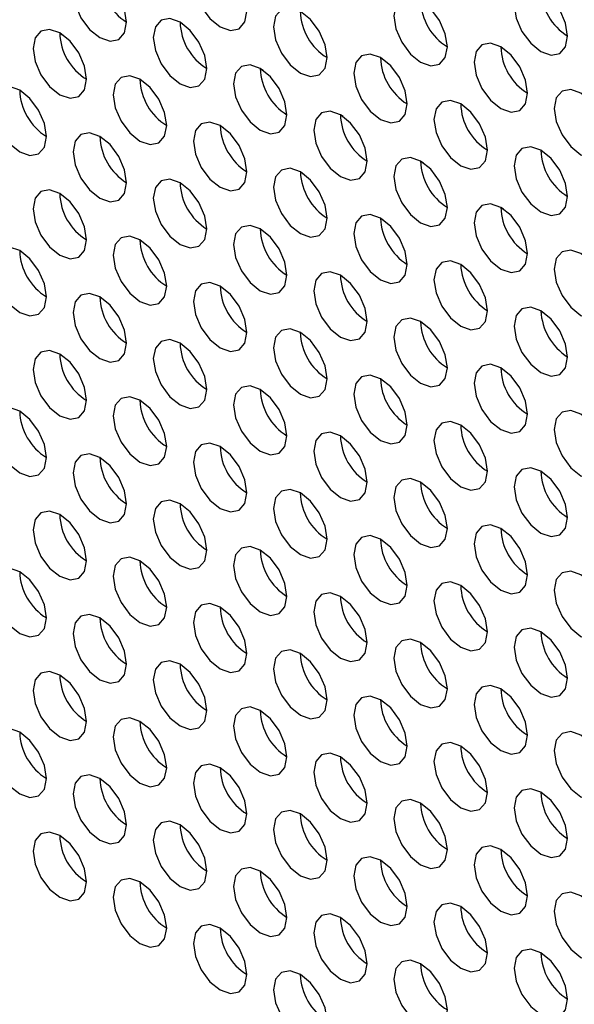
# Model space of a CAD drawing. Header units: millimetres. Extents: x 3619 to 4737, y 1503 to 2366.
# Tile 140 of 256: x 4419.44 to 4424.33, y 2130.44 to 2139.12. Entities that reach past the tile are written whole.
import ezdxf

# ---------------------------------------------------------------- set-up
doc = ezdxf.new("R2010")
doc.units = ezdxf.units.MM

msp = doc.modelspace()

# ---------------------------------------------------------------- linework, layer by layer
at = {"color": 7, "linetype": 'Continuous', "lineweight": 30}
for p, q in [((4420.8799, 2139.0855), (4420.8548, 2139.1)), ((4419.7941, 2139.0048), (4419.8183, 2138.9908)), ((4421.587, 2138.6773), (4421.5619, 2138.6918)), ((4420.5013, 2138.5966), (4420.5254, 2138.5826)), ((4422.2941, 2138.2691), (4422.269, 2138.2836)), ((4421.2084, 2138.1884), (4421.2325, 2138.1744)), ((4423.0012, 2137.8609), (4422.9761, 2137.8754)), ((4421.9155, 2137.7802), (4421.9396, 2137.7662)), ((4423.7083, 2137.4527), (4423.6832, 2137.4672)), ((4422.6226, 2137.3719), (4422.6467, 2137.358)), ((4423.3297, 2136.9637), (4423.3538, 2136.9498)), ((4424.0368, 2136.5555), (4424.0609, 2136.5416))]:
    msp.add_line(p, q, dxfattribs=at)
at = {"color": 7, "linetype": 'Continuous', "lineweight": 30, "flags": 128}
for points in [[(4421.4441, 2139.1969), (4421.4261, 2139.3114), (4421.375, 2139.4292), (4421.2986, 2139.5323), (4421.2084, 2139.6051), (4421.1182, 2139.6365), (4421.0417, 2139.6216), (4420.9906, 2139.5628), (4420.9727, 2139.469), (4420.9906, 2139.3545), (4421.0417, 2139.2367), (4421.1182, 2139.1336), (4421.2084, 2139.0608), (4421.2986, 2139.0294), (4421.375, 2139.0443), (4421.4261, 2139.1031), (4421.4441, 2139.1969)], [(4420.3834, 2139.1015), (4420.3655, 2139.216), (4420.3144, 2139.3338), (4420.2379, 2139.437), (4420.1477, 2139.5098), (4420.0575, 2139.5411), (4419.981, 2139.5263), (4419.9299, 2139.4675), (4419.912, 2139.3737), (4419.9299, 2139.2591), (4419.981, 2139.1413), (4420.0575, 2139.0382), (4420.1477, 2138.9654), (4420.2379, 2138.9341), (4420.3144, 2138.9489), (4420.3655, 2139.0077), (4420.3834, 2139.1015)], [(4424.2725, 2138.9794), (4424.2545, 2139.0939), (4424.2034, 2139.2117), (4424.127, 2139.3149), (4424.0368, 2139.3876), (4423.9466, 2139.419), (4423.8701, 2139.4041), (4423.819, 2139.3453), (4423.8011, 2139.2515), (4423.819, 2139.137), (4423.8701, 2139.0192), (4423.9466, 2138.9161), (4424.0368, 2138.8433), (4424.127, 2138.8119), (4424.2034, 2138.8268), (4424.2545, 2138.8856), (4424.2725, 2138.9794)], [(4423.2118, 2138.884), (4423.1939, 2138.9986), (4423.1428, 2139.1164), (4423.0663, 2139.2195), (4422.9761, 2139.2923), (4422.8859, 2139.3236), (4422.8095, 2139.3088), (4422.7584, 2139.25), (4422.7404, 2139.1562), (4422.7584, 2139.0417), (4422.8095, 2138.9239), (4422.8859, 2138.8207), (4422.9761, 2138.7479), (4423.0663, 2138.7166), (4423.1428, 2138.7314), (4423.1939, 2138.7902), (4423.2118, 2138.884)], [(4422.1512, 2138.7887), (4422.1332, 2138.9032), (4422.0821, 2139.021), (4422.0057, 2139.1241), (4421.9155, 2139.1969), (4421.8253, 2139.2283), (4421.7488, 2139.2134), (4421.6977, 2139.1546), (4421.6798, 2139.0608), (4421.6977, 2138.9463), (4421.7488, 2138.8285), (4421.8253, 2138.7254), (4421.9155, 2138.6526), (4422.0057, 2138.6212), (4422.0821, 2138.6361), (4422.1332, 2138.6949), (4422.1512, 2138.7887)], [(4421.0905, 2138.6933), (4421.0726, 2138.8078), (4421.0215, 2138.9256), (4420.945, 2139.0288), (4420.8548, 2139.1016), (4420.7646, 2139.1329), (4420.6881, 2139.1181), (4420.637, 2139.0593), (4420.6191, 2138.9654), (4420.637, 2138.8509), (4420.6881, 2138.7331), (4420.7646, 2138.63), (4420.8548, 2138.5572), (4420.945, 2138.5258), (4421.0215, 2138.5407), (4421.0726, 2138.5995), (4421.0905, 2138.6933)], [(4420.0298, 2138.5979), (4420.0119, 2138.7125), (4419.9608, 2138.8303), (4419.8843, 2138.9334), (4419.7941, 2139.0062), (4419.7039, 2139.0376), (4419.6275, 2139.0227), (4419.5764, 2138.9639), (4419.5584, 2138.8701), (4419.5764, 2138.7556), (4419.6275, 2138.6378), (4419.7039, 2138.5346), (4419.7941, 2138.4618), (4419.8843, 2138.4305), (4419.9608, 2138.4453), (4420.0119, 2138.5042), (4420.0298, 2138.5979)], [(4423.9189, 2138.4758), (4423.901, 2138.5904), (4423.8499, 2138.7081), (4423.7734, 2138.8113), (4423.6832, 2138.8841), (4423.593, 2138.9154), (4423.5166, 2138.9006), (4423.4655, 2138.8418), (4423.4475, 2138.748), (4423.4655, 2138.6335), (4423.5166, 2138.5157), (4423.593, 2138.4125), (4423.6832, 2138.3397), (4423.7734, 2138.3084), (4423.8499, 2138.3232), (4423.901, 2138.382), (4423.9189, 2138.4758)], [(4422.8583, 2138.3805), (4422.8403, 2138.495), (4422.7892, 2138.6128), (4422.7128, 2138.7159), (4422.6226, 2138.7887), (4422.5324, 2138.8201), (4422.4559, 2138.8052), (4422.4048, 2138.7464), (4422.3869, 2138.6526), (4422.4048, 2138.5381), (4422.4559, 2138.4203), (4422.5324, 2138.3171), (4422.6226, 2138.2444), (4422.7128, 2138.213), (4422.7892, 2138.2279), (4422.8403, 2138.2867), (4422.8583, 2138.3805)], [(4421.7976, 2138.2851), (4421.7797, 2138.3996), (4421.7286, 2138.5174), (4421.6521, 2138.6206), (4421.5619, 2138.6934), (4421.4717, 2138.7247), (4421.3952, 2138.7098), (4421.3441, 2138.651), (4421.3262, 2138.5572), (4421.3441, 2138.4427), (4421.3952, 2138.3249), (4421.4717, 2138.2218), (4421.5619, 2138.149), (4421.6521, 2138.1176), (4421.7286, 2138.1325), (4421.7797, 2138.1913), (4421.7976, 2138.2851)], [(4420.737, 2138.1897), (4420.719, 2138.3043), (4420.6679, 2138.4221), (4420.5914, 2138.5252), (4420.5012, 2138.598), (4420.4111, 2138.6293), (4420.3346, 2138.6145), (4420.2835, 2138.5557), (4420.2655, 2138.4619), (4420.2835, 2138.3474), (4420.3346, 2138.2296), (4420.4111, 2138.1264), (4420.5012, 2138.0536), (4420.5914, 2138.0223), (4420.6679, 2138.0371), (4420.719, 2138.0959), (4420.737, 2138.1897)], [(4419.6763, 2138.0944), (4419.6584, 2138.2089), (4419.6073, 2138.3267), (4419.5308, 2138.4298), (4419.4406, 2138.5026), (4419.3504, 2138.534), (4419.2739, 2138.5191), (4419.2228, 2138.4603), (4419.2049, 2138.3665), (4419.2228, 2138.252), (4419.2739, 2138.1342), (4419.3504, 2138.0311), (4419.4406, 2137.9583), (4419.5308, 2137.9269), (4419.6073, 2137.9418), (4419.6584, 2138.0006), (4419.6763, 2138.0944)], [(4424.626, 2138.0676), (4424.6081, 2138.1821), (4424.557, 2138.2999), (4424.4805, 2138.4031), (4424.3903, 2138.4759), (4424.3001, 2138.5072), (4424.2237, 2138.4924), (4424.1726, 2138.4336), (4424.1546, 2138.3398), (4424.1726, 2138.2253), (4424.2237, 2138.1075), (4424.3001, 2138.0043), (4424.3903, 2137.9315), (4424.4805, 2137.9002), (4424.557, 2137.915), (4424.6081, 2137.9738), (4424.626, 2138.0676)], [(4423.5654, 2137.9723), (4423.5474, 2138.0868), (4423.4963, 2138.2046), (4423.4199, 2138.3077), (4423.3297, 2138.3805), (4423.2395, 2138.4119), (4423.163, 2138.397), (4423.1119, 2138.3382), (4423.094, 2138.2444), (4423.1119, 2138.1299), (4423.163, 2138.0121), (4423.2395, 2137.9089), (4423.3297, 2137.8362), (4423.4199, 2137.8048), (4423.4963, 2137.8197), (4423.5474, 2137.8785), (4423.5654, 2137.9723)], [(4422.5047, 2137.8769), (4422.4868, 2137.9914), (4422.4357, 2138.1092), (4422.3592, 2138.2124), (4422.269, 2138.2852), (4422.1788, 2138.3165), (4422.1023, 2138.3016), (4422.0513, 2138.2428), (4422.0333, 2138.149), (4422.0513, 2138.0345), (4422.1023, 2137.9167), (4422.1788, 2137.8136), (4422.269, 2137.7408), (4422.3592, 2137.7094), (4422.4357, 2137.7243), (4422.4868, 2137.7831), (4422.5047, 2137.8769)], [(4421.4441, 2137.7815), (4421.4261, 2137.8961), (4421.375, 2138.0139), (4421.2986, 2138.117), (4421.2084, 2138.1898), (4421.1182, 2138.2211), (4421.0417, 2138.2063), (4420.9906, 2138.1475), (4420.9727, 2138.0537), (4420.9906, 2137.9392), (4421.0417, 2137.8214), (4421.1182, 2137.7182), (4421.2084, 2137.6454), (4421.2986, 2137.6141), (4421.375, 2137.6289), (4421.4261, 2137.6877), (4421.4441, 2137.7815)], [(4420.3834, 2137.6862), (4420.3655, 2137.8007), (4420.3144, 2137.9185), (4420.2379, 2138.0216), (4420.1477, 2138.0944), (4420.0575, 2138.1258), (4419.981, 2138.1109), (4419.9299, 2138.0521), (4419.912, 2137.9583), (4419.9299, 2137.8438), (4419.981, 2137.726), (4420.0575, 2137.6229), (4420.1477, 2137.5501), (4420.2379, 2137.5187), (4420.3144, 2137.5336), (4420.3655, 2137.5924), (4420.3834, 2137.6862)], [(4424.2725, 2137.5641), (4424.2545, 2137.6786), (4424.2034, 2137.7964), (4424.127, 2137.8995), (4424.0368, 2137.9723), (4423.9466, 2138.0037), (4423.8701, 2137.9888), (4423.819, 2137.93), (4423.8011, 2137.8362), (4423.819, 2137.7217), (4423.8701, 2137.6039), (4423.9466, 2137.5007), (4424.0368, 2137.4279), (4424.127, 2137.3966), (4424.2034, 2137.4115), (4424.2545, 2137.4703), (4424.2725, 2137.5641)], [(4423.2118, 2137.4687), (4423.1939, 2137.5832), (4423.1428, 2137.701), (4423.0663, 2137.8042), (4422.9761, 2137.8769), (4422.8859, 2137.9083), (4422.8095, 2137.8934), (4422.7584, 2137.8346), (4422.7404, 2137.7408), (4422.7584, 2137.6263), (4422.8095, 2137.5085), (4422.8859, 2137.4054), (4422.9761, 2137.3326), (4423.0663, 2137.3012), (4423.1428, 2137.3161), (4423.1939, 2137.3749), (4423.2118, 2137.4687)], [(4422.1512, 2137.3733), (4422.1332, 2137.4879), (4422.0821, 2137.6056), (4422.0057, 2137.7088), (4421.9155, 2137.7816), (4421.8253, 2137.8129), (4421.7488, 2137.7981), (4421.6977, 2137.7393), (4421.6798, 2137.6455), (4421.6977, 2137.531), (4421.7488, 2137.4132), (4421.8253, 2137.31), (4421.9155, 2137.2372), (4422.0057, 2137.2059), (4422.0821, 2137.2207), (4422.1332, 2137.2795), (4422.1512, 2137.3733)], [(4421.0905, 2137.278), (4421.0726, 2137.3925), (4421.0215, 2137.5103), (4420.945, 2137.6134), (4420.8548, 2137.6862), (4420.7646, 2137.7176), (4420.6881, 2137.7027), (4420.637, 2137.6439), (4420.6191, 2137.5501), (4420.637, 2137.4356), (4420.6881, 2137.3178), (4420.7646, 2137.2147), (4420.8548, 2137.1419), (4420.945, 2137.1105), (4421.0215, 2137.1254), (4421.0726, 2137.1842), (4421.0905, 2137.278)], [(4420.0298, 2137.1826), (4420.0119, 2137.2971), (4419.9608, 2137.4149), (4419.8843, 2137.5181), (4419.7941, 2137.5909), (4419.7039, 2137.6222), (4419.6275, 2137.6074), (4419.5764, 2137.5486), (4419.5584, 2137.4547), (4419.5764, 2137.3402), (4419.6275, 2137.2224), (4419.7039, 2137.1193), (4419.7941, 2137.0465), (4419.8843, 2137.0151), (4419.9608, 2137.03), (4420.0119, 2137.0888), (4420.0298, 2137.1826)], [(4423.9189, 2137.0605), (4423.901, 2137.175), (4423.8499, 2137.2928), (4423.7734, 2137.396), (4423.6832, 2137.4687), (4423.593, 2137.5001), (4423.5166, 2137.4852), (4423.4655, 2137.4264), (4423.4475, 2137.3326), (4423.4655, 2137.2181), (4423.5166, 2137.1003), (4423.593, 2136.9972), (4423.6832, 2136.9244), (4423.7734, 2136.893), (4423.8499, 2136.9079), (4423.901, 2136.9667), (4423.9189, 2137.0605)], [(4422.8583, 2136.9651), (4422.8403, 2137.0797), (4422.7892, 2137.1974), (4422.7128, 2137.3006), (4422.6226, 2137.3734), (4422.5324, 2137.4047), (4422.4559, 2137.3899), (4422.4048, 2137.3311), (4422.3869, 2137.2373), (4422.4048, 2137.1228), (4422.4559, 2137.005), (4422.5324, 2136.9018), (4422.6226, 2136.829), (4422.7128, 2136.7977), (4422.7892, 2136.8125), (4422.8403, 2136.8713), (4422.8583, 2136.9651)], [(4421.7976, 2136.8698), (4421.7797, 2136.9843), (4421.7286, 2137.1021), (4421.6521, 2137.2052), (4421.5619, 2137.278), (4421.4717, 2137.3094), (4421.3952, 2137.2945), (4421.3441, 2137.2357), (4421.3262, 2137.1419), (4421.3441, 2137.0274), (4421.3952, 2136.9096), (4421.4717, 2136.8064), (4421.5619, 2136.7337), (4421.6521, 2136.7023), (4421.7286, 2136.7172), (4421.7797, 2136.776), (4421.7976, 2136.8698)], [(4420.737, 2136.7744), (4420.719, 2136.8889), (4420.6679, 2137.0067), (4420.5914, 2137.1099), (4420.5012, 2137.1827), (4420.4111, 2137.214), (4420.3346, 2137.1992), (4420.2835, 2137.1403), (4420.2655, 2137.0465), (4420.2835, 2136.932), (4420.3346, 2136.8142), (4420.4111, 2136.7111), (4420.5012, 2136.6383), (4420.5914, 2136.6069), (4420.6679, 2136.6218), (4420.719, 2136.6806), (4420.737, 2136.7744)], [(4419.6763, 2136.679), (4419.6584, 2136.7936), (4419.6073, 2136.9114), (4419.5308, 2137.0145), (4419.4406, 2137.0873), (4419.3504, 2137.1186), (4419.2739, 2137.1038), (4419.2228, 2137.045), (4419.2049, 2136.9512), (4419.2228, 2136.8367), (4419.2739, 2136.7189), (4419.3504, 2136.6157), (4419.4406, 2136.5429), (4419.5308, 2136.5116), (4419.6073, 2136.5264), (4419.6584, 2136.5852), (4419.6763, 2136.679)], [(4424.626, 2136.6523), (4424.6081, 2136.7668), (4424.557, 2136.8846), (4424.4805, 2136.9878), (4424.3903, 2137.0605), (4424.3001, 2137.0919), (4424.2237, 2137.077), (4424.1726, 2137.0182), (4424.1546, 2136.9244), (4424.1726, 2136.8099), (4424.2237, 2136.6921), (4424.3001, 2136.589), (4424.3903, 2136.5162), (4424.4805, 2136.4848), (4424.557, 2136.4997), (4424.6081, 2136.5585), (4424.626, 2136.6523)], [(4423.5654, 2136.5569), (4423.5474, 2136.6714), (4423.4963, 2136.7892), (4423.4199, 2136.8924), (4423.3297, 2136.9652), (4423.2395, 2136.9965), (4423.163, 2136.9817), (4423.1119, 2136.9229), (4423.094, 2136.8291), (4423.1119, 2136.7146), (4423.163, 2136.5968), (4423.2395, 2136.4936), (4423.3297, 2136.4208), (4423.4199, 2136.3895), (4423.4963, 2136.4043), (4423.5474, 2136.4631), (4423.5654, 2136.5569)], [(4422.5047, 2136.4616), (4422.4868, 2136.5761), (4422.4357, 2136.6939), (4422.3592, 2136.797), (4422.269, 2136.8698), (4422.1788, 2136.9012), (4422.1023, 2136.8863), (4422.0513, 2136.8275), (4422.0333, 2136.7337), (4422.0513, 2136.6192), (4422.1023, 2136.5014), (4422.1788, 2136.3982), (4422.269, 2136.3255), (4422.3592, 2136.2941), (4422.4357, 2136.309), (4422.4868, 2136.3678), (4422.5047, 2136.4616)], [(4421.4441, 2136.3662), (4421.4261, 2136.4807), (4421.375, 2136.5985), (4421.2986, 2136.7017), (4421.2084, 2136.7745), (4421.1182, 2136.8058), (4421.0417, 2136.7909), (4420.9906, 2136.7321), (4420.9727, 2136.6383), (4420.9906, 2136.5238), (4421.0417, 2136.406), (4421.1182, 2136.3029), (4421.2084, 2136.2301), (4421.2986, 2136.1987), (4421.375, 2136.2136), (4421.4261, 2136.2724), (4421.4441, 2136.3662)], [(4420.3834, 2136.2708), (4420.3655, 2136.3854), (4420.3144, 2136.5032), (4420.2379, 2136.6063), (4420.1477, 2136.6791), (4420.0575, 2136.7104), (4419.981, 2136.6956), (4419.9299, 2136.6368), (4419.912, 2136.543), (4419.9299, 2136.4285), (4419.981, 2136.3107), (4420.0575, 2136.2075), (4420.1477, 2136.1347), (4420.2379, 2136.1034), (4420.3144, 2136.1182), (4420.3655, 2136.177), (4420.3834, 2136.2708)], [(4424.2725, 2136.1487), (4424.2545, 2136.2632), (4424.2034, 2136.381), (4424.127, 2136.4842), (4424.0368, 2136.557), (4423.9466, 2136.5883), (4423.8701, 2136.5735), (4423.819, 2136.5147), (4423.8011, 2136.4209), (4423.819, 2136.3063), (4423.8701, 2136.1885), (4423.9466, 2136.0854), (4424.0368, 2136.0126), (4424.127, 2135.9813), (4424.2034, 2135.9961), (4424.2545, 2136.0549), (4424.2725, 2136.1487)], [(4423.2118, 2136.0534), (4423.1939, 2136.1679), (4423.1428, 2136.2857), (4423.0663, 2136.3888), (4422.9761, 2136.4616), (4422.8859, 2136.493), (4422.8095, 2136.4781), (4422.7584, 2136.4193), (4422.7404, 2136.3255), (4422.7584, 2136.211), (4422.8095, 2136.0932), (4422.8859, 2135.99), (4422.9761, 2135.9172), (4423.0663, 2135.8859), (4423.1428, 2135.9008), (4423.1939, 2135.9596), (4423.2118, 2136.0534)], [(4422.1512, 2135.958), (4422.1332, 2136.0725), (4422.0821, 2136.1903), (4422.0057, 2136.2935), (4421.9155, 2136.3662), (4421.8253, 2136.3976), (4421.7488, 2136.3827), (4421.6977, 2136.3239), (4421.6798, 2136.2301), (4421.6977, 2136.1156), (4421.7488, 2135.9978), (4421.8253, 2135.8947), (4421.9155, 2135.8219), (4422.0057, 2135.7905), (4422.0821, 2135.8054), (4422.1332, 2135.8642), (4422.1512, 2135.958)], [(4421.0905, 2135.8626), (4421.0726, 2135.9772), (4421.0215, 2136.0949), (4420.945, 2136.1981), (4420.8548, 2136.2709), (4420.7646, 2136.3022), (4420.6881, 2136.2874), (4420.637, 2136.2286), (4420.6191, 2136.1348), (4420.637, 2136.0203), (4420.6881, 2135.9025), (4420.7646, 2135.7993), (4420.8548, 2135.7265), (4420.945, 2135.6952), (4421.0215, 2135.71), (4421.0726, 2135.7688), (4421.0905, 2135.8626)], [(4420.0298, 2135.7673), (4420.0119, 2135.8818), (4419.9608, 2135.9996), (4419.8843, 2136.1027), (4419.7941, 2136.1755), (4419.7039, 2136.2069), (4419.6275, 2136.192), (4419.5764, 2136.1332), (4419.5584, 2136.0394), (4419.5764, 2135.9249), (4419.6275, 2135.8071), (4419.7039, 2135.704), (4419.7941, 2135.6312), (4419.8843, 2135.5998), (4419.9608, 2135.6147), (4420.0119, 2135.6735), (4420.0298, 2135.7673)], [(4423.9189, 2135.6452), (4423.901, 2135.7597), (4423.8499, 2135.8775), (4423.7734, 2135.9806), (4423.6832, 2136.0534), (4423.593, 2136.0848), (4423.5166, 2136.0699), (4423.4655, 2136.0111), (4423.4475, 2135.9173), (4423.4655, 2135.8028), (4423.5166, 2135.685), (4423.593, 2135.5818), (4423.6832, 2135.509), (4423.7734, 2135.4777), (4423.8499, 2135.4926), (4423.901, 2135.5514), (4423.9189, 2135.6452)], [(4422.8583, 2135.5498), (4422.8403, 2135.6643), (4422.7892, 2135.7821), (4422.7128, 2135.8853), (4422.6226, 2135.958), (4422.5324, 2135.9894), (4422.4559, 2135.9745), (4422.4048, 2135.9157), (4422.3869, 2135.8219), (4422.4048, 2135.7074), (4422.4559, 2135.5896), (4422.5324, 2135.4865), (4422.6226, 2135.4137), (4422.7128, 2135.3823), (4422.7892, 2135.3972), (4422.8403, 2135.456), (4422.8583, 2135.5498)], [(4421.7976, 2135.4544), (4421.7797, 2135.569), (4421.7286, 2135.6867), (4421.6521, 2135.7899), (4421.5619, 2135.8627), (4421.4717, 2135.894), (4421.3952, 2135.8792), (4421.3441, 2135.8204), (4421.3262, 2135.7266), (4421.3441, 2135.6121), (4421.3952, 2135.4943), (4421.4717, 2135.3911), (4421.5619, 2135.3183), (4421.6521, 2135.287), (4421.7286, 2135.3018), (4421.7797, 2135.3606), (4421.7976, 2135.4544)], [(4420.737, 2135.3591), (4420.719, 2135.4736), (4420.6679, 2135.5914), (4420.5914, 2135.6945), (4420.5012, 2135.7673), (4420.4111, 2135.7987), (4420.3346, 2135.7838), (4420.2835, 2135.725), (4420.2655, 2135.6312), (4420.2835, 2135.5167), (4420.3346, 2135.3989), (4420.4111, 2135.2957), (4420.5012, 2135.223), (4420.5914, 2135.1916), (4420.6679, 2135.2065), (4420.719, 2135.2653), (4420.737, 2135.3591)], [(4419.6763, 2135.2637), (4419.6584, 2135.3782), (4419.6073, 2135.496), (4419.5308, 2135.5992), (4419.4406, 2135.672), (4419.3504, 2135.7033), (4419.2739, 2135.6885), (4419.2228, 2135.6296), (4419.2049, 2135.5358), (4419.2228, 2135.4213), (4419.2739, 2135.3035), (4419.3504, 2135.2004), (4419.4406, 2135.1276), (4419.5308, 2135.0962), (4419.6073, 2135.1111), (4419.6584, 2135.1699), (4419.6763, 2135.2637)], [(4424.626, 2135.237), (4424.6081, 2135.3515), (4424.557, 2135.4693), (4424.4805, 2135.5724), (4424.3903, 2135.6452), (4424.3001, 2135.6766), (4424.2237, 2135.6617), (4424.1726, 2135.6029), (4424.1546, 2135.5091), (4424.1726, 2135.3946), (4424.2237, 2135.2768), (4424.3001, 2135.1736), (4424.3903, 2135.1008), (4424.4805, 2135.0695), (4424.557, 2135.0843), (4424.6081, 2135.1432), (4424.626, 2135.237)], [(4423.5654, 2135.1416), (4423.5474, 2135.2561), (4423.4963, 2135.3739), (4423.4199, 2135.4771), (4423.3297, 2135.5498), (4423.2395, 2135.5812), (4423.163, 2135.5663), (4423.1119, 2135.5075), (4423.094, 2135.4137), (4423.1119, 2135.2992), (4423.163, 2135.1814), (4423.2395, 2135.0783), (4423.3297, 2135.0055), (4423.4199, 2134.9741), (4423.4963, 2134.989), (4423.5474, 2135.0478), (4423.5654, 2135.1416)], [(4422.5047, 2135.0462), (4422.4868, 2135.1607), (4422.4357, 2135.2785), (4422.3592, 2135.3817), (4422.269, 2135.4545), (4422.1788, 2135.4858), (4422.1023, 2135.471), (4422.0513, 2135.4122), (4422.0333, 2135.3184), (4422.0513, 2135.2039), (4422.1023, 2135.0861), (4422.1788, 2134.9829), (4422.269, 2134.9101), (4422.3592, 2134.8788), (4422.4357, 2134.8936), (4422.4868, 2134.9524), (4422.5047, 2135.0462)], [(4421.4441, 2134.9509), (4421.4261, 2135.0654), (4421.375, 2135.1832), (4421.2986, 2135.2863), (4421.2084, 2135.3591), (4421.1182, 2135.3905), (4421.0417, 2135.3756), (4420.9906, 2135.3168), (4420.9727, 2135.223), (4420.9906, 2135.1085), (4421.0417, 2134.9907), (4421.1182, 2134.8875), (4421.2084, 2134.8148), (4421.2986, 2134.7834), (4421.375, 2134.7983), (4421.4261, 2134.8571), (4421.4441, 2134.9509)], [(4420.3834, 2134.8555), (4420.3655, 2134.97), (4420.3144, 2135.0878), (4420.2379, 2135.191), (4420.1477, 2135.2638), (4420.0575, 2135.2951), (4419.981, 2135.2802), (4419.9299, 2135.2214), (4419.912, 2135.1276), (4419.9299, 2135.0131), (4419.981, 2134.8953), (4420.0575, 2134.7922), (4420.1477, 2134.7194), (4420.2379, 2134.688), (4420.3144, 2134.7029), (4420.3655, 2134.7617), (4420.3834, 2134.8555)], [(4424.2725, 2134.7334), (4424.2545, 2134.8479), (4424.2034, 2134.9657), (4424.127, 2135.0688), (4424.0368, 2135.1416), (4423.9466, 2135.173), (4423.8701, 2135.1581), (4423.819, 2135.0993), (4423.8011, 2135.0055), (4423.819, 2134.891), (4423.8701, 2134.7732), (4423.9466, 2134.6701), (4424.0368, 2134.5973), (4424.127, 2134.5659), (4424.2034, 2134.5808), (4424.2545, 2134.6396), (4424.2725, 2134.7334)], [(4423.2118, 2134.638), (4423.1939, 2134.7525), (4423.1428, 2134.8703), (4423.0663, 2134.9735), (4422.9761, 2135.0463), (4422.8859, 2135.0776), (4422.8095, 2135.0628), (4422.7584, 2135.004), (4422.7404, 2134.9102), (4422.7584, 2134.7956), (4422.8095, 2134.6778), (4422.8859, 2134.5747), (4422.9761, 2134.5019), (4423.0663, 2134.4706), (4423.1428, 2134.4854), (4423.1939, 2134.5442), (4423.2118, 2134.638)], [(4422.1512, 2134.5427), (4422.1332, 2134.6572), (4422.0821, 2134.775), (4422.0057, 2134.8781), (4421.9155, 2134.9509), (4421.8253, 2134.9823), (4421.7488, 2134.9674), (4421.6977, 2134.9086), (4421.6798, 2134.8148), (4421.6977, 2134.7003), (4421.7488, 2134.5825), (4421.8253, 2134.4793), (4421.9155, 2134.4066), (4422.0057, 2134.3752), (4422.0821, 2134.3901), (4422.1332, 2134.4489), (4422.1512, 2134.5427)], [(4421.0905, 2134.4473), (4421.0726, 2134.5618), (4421.0215, 2134.6796), (4420.945, 2134.7828), (4420.8548, 2134.8555), (4420.7646, 2134.8869), (4420.6881, 2134.872), (4420.637, 2134.8132), (4420.6191, 2134.7194), (4420.637, 2134.6049), (4420.6881, 2134.4871), (4420.7646, 2134.384), (4420.8548, 2134.3112), (4420.945, 2134.2798), (4421.0215, 2134.2947), (4421.0726, 2134.3535), (4421.0905, 2134.4473)], [(4420.0298, 2134.3519), (4420.0119, 2134.4665), (4419.9608, 2134.5843), (4419.8843, 2134.6874), (4419.7941, 2134.7602), (4419.7039, 2134.7915), (4419.6275, 2134.7767), (4419.5764, 2134.7179), (4419.5584, 2134.6241), (4419.5764, 2134.5096), (4419.6275, 2134.3918), (4419.7039, 2134.2886), (4419.7941, 2134.2158), (4419.8843, 2134.1845), (4419.9608, 2134.1993), (4420.0119, 2134.2581), (4420.0298, 2134.3519)], [(4423.9189, 2134.2298), (4423.901, 2134.3443), (4423.8499, 2134.4621), (4423.7734, 2134.5653), (4423.6832, 2134.6381), (4423.593, 2134.6694), (4423.5166, 2134.6546), (4423.4655, 2134.5958), (4423.4475, 2134.502), (4423.4655, 2134.3874), (4423.5166, 2134.2696), (4423.593, 2134.1665), (4423.6832, 2134.0937), (4423.7734, 2134.0624), (4423.8499, 2134.0772), (4423.901, 2134.136), (4423.9189, 2134.2298)], [(4422.8583, 2134.1345), (4422.8403, 2134.249), (4422.7892, 2134.3668), (4422.7128, 2134.4699), (4422.6226, 2134.5427), (4422.5324, 2134.5741), (4422.4559, 2134.5592), (4422.4048, 2134.5004), (4422.3869, 2134.4066), (4422.4048, 2134.2921), (4422.4559, 2134.1743), (4422.5324, 2134.0711), (4422.6226, 2133.9983), (4422.7128, 2133.967), (4422.7892, 2133.9819), (4422.8403, 2134.0407), (4422.8583, 2134.1345)], [(4421.7976, 2134.0391), (4421.7797, 2134.1536), (4421.7286, 2134.2714), (4421.6521, 2134.3746), (4421.5619, 2134.4473), (4421.4717, 2134.4787), (4421.3952, 2134.4638), (4421.3441, 2134.405), (4421.3262, 2134.3112), (4421.3441, 2134.1967), (4421.3952, 2134.0789), (4421.4717, 2133.9758), (4421.5619, 2133.903), (4421.6521, 2133.8716), (4421.7286, 2133.8865), (4421.7797, 2133.9453), (4421.7976, 2134.0391)], [(4420.737, 2133.9437), (4420.719, 2134.0582), (4420.6679, 2134.176), (4420.5914, 2134.2792), (4420.5012, 2134.352), (4420.4111, 2134.3833), (4420.3346, 2134.3685), (4420.2835, 2134.3097), (4420.2655, 2134.2159), (4420.2835, 2134.1014), (4420.3346, 2133.9836), (4420.4111, 2133.8804), (4420.5012, 2133.8076), (4420.5914, 2133.7763), (4420.6679, 2133.7911), (4420.719, 2133.8499), (4420.737, 2133.9437)], [(4419.6763, 2133.8484), (4419.6584, 2133.9629), (4419.6073, 2134.0807), (4419.5308, 2134.1838), (4419.4406, 2134.2566), (4419.3504, 2134.288), (4419.2739, 2134.2731), (4419.2228, 2134.2143), (4419.2049, 2134.1205), (4419.2228, 2134.006), (4419.2739, 2133.8882), (4419.3504, 2133.785), (4419.4406, 2133.7123), (4419.5308, 2133.6809), (4419.6073, 2133.6958), (4419.6584, 2133.7546), (4419.6763, 2133.8484)], [(4424.626, 2133.8216), (4424.6081, 2133.9361), (4424.557, 2134.0539), (4424.4805, 2134.1571), (4424.3903, 2134.2299), (4424.3001, 2134.2612), (4424.2237, 2134.2464), (4424.1726, 2134.1876), (4424.1546, 2134.0938), (4424.1726, 2133.9792), (4424.2237, 2133.8614), (4424.3001, 2133.7583), (4424.3903, 2133.6855), (4424.4805, 2133.6542), (4424.557, 2133.669), (4424.6081, 2133.7278), (4424.626, 2133.8216)], [(4423.5654, 2133.7263), (4423.5474, 2133.8408), (4423.4963, 2133.9586), (4423.4199, 2134.0617), (4423.3297, 2134.1345), (4423.2395, 2134.1659), (4423.163, 2134.151), (4423.1119, 2134.0922), (4423.094, 2133.9984), (4423.1119, 2133.8839), (4423.163, 2133.7661), (4423.2395, 2133.6629), (4423.3297, 2133.5901), (4423.4199, 2133.5588), (4423.4963, 2133.5736), (4423.5474, 2133.6325), (4423.5654, 2133.7263)], [(4422.5047, 2133.6309), (4422.4868, 2133.7454), (4422.4357, 2133.8632), (4422.3592, 2133.9664), (4422.269, 2134.0391), (4422.1788, 2134.0705), (4422.1023, 2134.0556), (4422.0513, 2133.9968), (4422.0333, 2133.903), (4422.0513, 2133.7885), (4422.1023, 2133.6707), (4422.1788, 2133.5676), (4422.269, 2133.4948), (4422.3592, 2133.4634), (4422.4357, 2133.4783), (4422.4868, 2133.5371), (4422.5047, 2133.6309)], [(4421.4441, 2133.5355), (4421.4261, 2133.65), (4421.375, 2133.7678), (4421.2986, 2133.871), (4421.2084, 2133.9438), (4421.1182, 2133.9751), (4421.0417, 2133.9603), (4420.9906, 2133.9015), (4420.9727, 2133.8077), (4420.9906, 2133.6932), (4421.0417, 2133.5754), (4421.1182, 2133.4722), (4421.2084, 2133.3994), (4421.2986, 2133.3681), (4421.375, 2133.3829), (4421.4261, 2133.4417), (4421.4441, 2133.5355)], [(4420.3834, 2133.4402), (4420.3655, 2133.5547), (4420.3144, 2133.6725), (4420.2379, 2133.7756), (4420.1477, 2133.8484), (4420.0575, 2133.8798), (4419.981, 2133.8649), (4419.9299, 2133.8061), (4419.912, 2133.7123), (4419.9299, 2133.5978), (4419.981, 2133.48), (4420.0575, 2133.3768), (4420.1477, 2133.3041), (4420.2379, 2133.2727), (4420.3144, 2133.2876), (4420.3655, 2133.3464), (4420.3834, 2133.4402)], [(4424.2725, 2133.3181), (4424.2545, 2133.4326), (4424.2034, 2133.5504), (4424.127, 2133.6535), (4424.0368, 2133.7263), (4423.9466, 2133.7577), (4423.8701, 2133.7428), (4423.819, 2133.684), (4423.8011, 2133.5902), (4423.819, 2133.4757), (4423.8701, 2133.3579), (4423.9466, 2133.2547), (4424.0368, 2133.1819), (4424.127, 2133.1506), (4424.2034, 2133.1654), (4424.2545, 2133.2243), (4424.2725, 2133.3181)], [(4423.2118, 2133.2227), (4423.1939, 2133.3372), (4423.1428, 2133.455), (4423.0663, 2133.5581), (4422.9761, 2133.6309), (4422.8859, 2133.6623), (4422.8095, 2133.6474), (4422.7584, 2133.5886), (4422.7404, 2133.4948), (4422.7584, 2133.3803), (4422.8095, 2133.2625), (4422.8859, 2133.1594), (4422.9761, 2133.0866), (4423.0663, 2133.0552), (4423.1428, 2133.0701), (4423.1939, 2133.1289), (4423.2118, 2133.2227)], [(4422.1512, 2133.1273), (4422.1332, 2133.2418), (4422.0821, 2133.3596), (4422.0057, 2133.4628), (4421.9155, 2133.5356), (4421.8253, 2133.5669), (4421.7488, 2133.5521), (4421.6977, 2133.4933), (4421.6798, 2133.3995), (4421.6977, 2133.2849), (4421.7488, 2133.1672), (4421.8253, 2133.064), (4421.9155, 2132.9912), (4422.0057, 2132.9599), (4422.0821, 2132.9747), (4422.1332, 2133.0335), (4422.1512, 2133.1273)], [(4421.0905, 2133.032), (4421.0726, 2133.1465), (4421.0215, 2133.2643), (4420.945, 2133.3674), (4420.8548, 2133.4402), (4420.7646, 2133.4716), (4420.6881, 2133.4567), (4420.637, 2133.3979), (4420.6191, 2133.3041), (4420.637, 2133.1896), (4420.6881, 2133.0718), (4420.7646, 2132.9686), (4420.8548, 2132.8959), (4420.945, 2132.8645), (4421.0215, 2132.8794), (4421.0726, 2132.9382), (4421.0905, 2133.032)], [(4420.0298, 2132.9366), (4420.0119, 2133.0511), (4419.9608, 2133.1689), (4419.8843, 2133.2721), (4419.7941, 2133.3449), (4419.7039, 2133.3762), (4419.6275, 2133.3613), (4419.5764, 2133.3025), (4419.5584, 2133.2087), (4419.5764, 2133.0942), (4419.6275, 2132.9764), (4419.7039, 2132.8733), (4419.7941, 2132.8005), (4419.8843, 2132.7691), (4419.9608, 2132.784), (4420.0119, 2132.8428), (4420.0298, 2132.9366)], [(4423.9189, 2132.8145), (4423.901, 2132.929), (4423.8499, 2133.0468), (4423.7734, 2133.1499), (4423.6832, 2133.2227), (4423.593, 2133.2541), (4423.5166, 2133.2392), (4423.4655, 2133.1804), (4423.4475, 2133.0866), (4423.4655, 2132.9721), (4423.5166, 2132.8543), (4423.593, 2132.7512), (4423.6832, 2132.6784), (4423.7734, 2132.647), (4423.8499, 2132.6619), (4423.901, 2132.7207), (4423.9189, 2132.8145)], [(4422.8583, 2132.7191), (4422.8403, 2132.8336), (4422.7892, 2132.9514), (4422.7128, 2133.0546), (4422.6226, 2133.1274), (4422.5324, 2133.1587), (4422.4559, 2133.1439), (4422.4048, 2133.0851), (4422.3869, 2132.9913), (4422.4048, 2132.8767), (4422.4559, 2132.7589), (4422.5324, 2132.6558), (4422.6226, 2132.583), (4422.7128, 2132.5517), (4422.7892, 2132.5665), (4422.8403, 2132.6253), (4422.8583, 2132.7191)], [(4421.7976, 2132.6238), (4421.7797, 2132.7383), (4421.7286, 2132.8561), (4421.6521, 2132.9592), (4421.5619, 2133.032), (4421.4717, 2133.0634), (4421.3952, 2133.0485), (4421.3441, 2132.9897), (4421.3262, 2132.8959), (4421.3441, 2132.7814), (4421.3952, 2132.6636), (4421.4717, 2132.5604), (4421.5619, 2132.4876), (4421.6521, 2132.4563), (4421.7286, 2132.4712), (4421.7797, 2132.53), (4421.7976, 2132.6238)], [(4420.737, 2132.5284), (4420.719, 2132.6429), (4420.6679, 2132.7607), (4420.5914, 2132.8639), (4420.5012, 2132.9366), (4420.4111, 2132.968), (4420.3346, 2132.9531), (4420.2835, 2132.8943), (4420.2655, 2132.8005), (4420.2835, 2132.686), (4420.3346, 2132.5682), (4420.4111, 2132.4651), (4420.5012, 2132.3923), (4420.5914, 2132.3609), (4420.6679, 2132.3758), (4420.719, 2132.4346), (4420.737, 2132.5284)], [(4419.6763, 2132.433), (4419.6584, 2132.5475), (4419.6073, 2132.6653), (4419.5308, 2132.7685), (4419.4406, 2132.8413), (4419.3504, 2132.8726), (4419.2739, 2132.8578), (4419.2228, 2132.799), (4419.2049, 2132.7052), (4419.2228, 2132.5907), (4419.2739, 2132.4729), (4419.3504, 2132.3697), (4419.4406, 2132.2969), (4419.5308, 2132.2656), (4419.6073, 2132.2804), (4419.6584, 2132.3392), (4419.6763, 2132.433)], [(4424.626, 2132.4063), (4424.6081, 2132.5208), (4424.557, 2132.6386), (4424.4805, 2132.7417), (4424.3903, 2132.8145), (4424.3001, 2132.8459), (4424.2237, 2132.831), (4424.1726, 2132.7722), (4424.1546, 2132.6784), (4424.1726, 2132.5639), (4424.2237, 2132.4461), (4424.3001, 2132.343), (4424.3903, 2132.2702), (4424.4805, 2132.2388), (4424.557, 2132.2537), (4424.6081, 2132.3125), (4424.626, 2132.4063)], [(4423.5654, 2132.3109), (4423.5474, 2132.4254), (4423.4963, 2132.5432), (4423.4199, 2132.6464), (4423.3297, 2132.7192), (4423.2395, 2132.7505), (4423.163, 2132.7357), (4423.1119, 2132.6769), (4423.094, 2132.5831), (4423.1119, 2132.4685), (4423.163, 2132.3507), (4423.2395, 2132.2476), (4423.3297, 2132.1748), (4423.4199, 2132.1435), (4423.4963, 2132.1583), (4423.5474, 2132.2171), (4423.5654, 2132.3109)], [(4422.5047, 2132.2156), (4422.4868, 2132.3301), (4422.4357, 2132.4479), (4422.3592, 2132.551), (4422.269, 2132.6238), (4422.1788, 2132.6552), (4422.1023, 2132.6403), (4422.0513, 2132.5815), (4422.0333, 2132.4877), (4422.0513, 2132.3732), (4422.1023, 2132.2554), (4422.1788, 2132.1522), (4422.269, 2132.0794), (4422.3592, 2132.0481), (4422.4357, 2132.0629), (4422.4868, 2132.1218), (4422.5047, 2132.2156)], [(4421.4441, 2132.1202), (4421.4261, 2132.2347), (4421.375, 2132.3525), (4421.2986, 2132.4557), (4421.2084, 2132.5284), (4421.1182, 2132.5598), (4421.0417, 2132.5449), (4420.9906, 2132.4861), (4420.9727, 2132.3923), (4420.9906, 2132.2778), (4421.0417, 2132.16), (4421.1182, 2132.0569), (4421.2084, 2131.9841), (4421.2986, 2131.9527), (4421.375, 2131.9676), (4421.4261, 2132.0264), (4421.4441, 2132.1202)], [(4420.3834, 2132.0248), (4420.3655, 2132.1393), (4420.3144, 2132.2571), (4420.2379, 2132.3603), (4420.1477, 2132.4331), (4420.0575, 2132.4644), (4419.981, 2132.4496), (4419.9299, 2132.3908), (4419.912, 2132.297), (4419.9299, 2132.1824), (4419.981, 2132.0647), (4420.0575, 2131.9615), (4420.1477, 2131.8887), (4420.2379, 2131.8574), (4420.3144, 2131.8722), (4420.3655, 2131.931), (4420.3834, 2132.0248)], [(4424.2725, 2131.9027), (4424.2545, 2132.0172), (4424.2034, 2132.135), (4424.127, 2132.2382), (4424.0368, 2132.311), (4423.9466, 2132.3423), (4423.8701, 2132.3275), (4423.819, 2132.2686), (4423.8011, 2132.1749), (4423.819, 2132.0603), (4423.8701, 2131.9425), (4423.9466, 2131.8394), (4424.0368, 2131.7666), (4424.127, 2131.7352), (4424.2034, 2131.7501), (4424.2545, 2131.8089), (4424.2725, 2131.9027)], [(4423.2118, 2131.8074), (4423.1939, 2131.9219), (4423.1428, 2132.0397), (4423.0663, 2132.1428), (4422.9761, 2132.2156), (4422.8859, 2132.247), (4422.8095, 2132.2321), (4422.7584, 2132.1733), (4422.7404, 2132.0795), (4422.7584, 2131.965), (4422.8095, 2131.8472), (4422.8859, 2131.744), (4422.9761, 2131.6712), (4423.0663, 2131.6399), (4423.1428, 2131.6547), (4423.1939, 2131.7135), (4423.2118, 2131.8074)], [(4422.1512, 2131.712), (4422.1332, 2131.8265), (4422.0821, 2131.9443), (4422.0057, 2132.0474), (4421.9155, 2132.1202), (4421.8253, 2132.1516), (4421.7488, 2132.1367), (4421.6977, 2132.0779), (4421.6798, 2131.9841), (4421.6977, 2131.8696), (4421.7488, 2131.7518), (4421.8253, 2131.6487), (4421.9155, 2131.5759), (4422.0057, 2131.5445), (4422.0821, 2131.5594), (4422.1332, 2131.6182), (4422.1512, 2131.712)], [(4421.0905, 2131.6166), (4421.0726, 2131.7311), (4421.0215, 2131.8489), (4420.945, 2131.9521), (4420.8548, 2132.0249), (4420.7646, 2132.0562), (4420.6881, 2132.0414), (4420.637, 2131.9826), (4420.6191, 2131.8888), (4420.637, 2131.7742), (4420.6881, 2131.6565), (4420.7646, 2131.5533), (4420.8548, 2131.4805), (4420.945, 2131.4492), (4421.0215, 2131.464), (4421.0726, 2131.5228), (4421.0905, 2131.6166)], [(4420.0298, 2131.5213), (4420.0119, 2131.6358), (4419.9608, 2131.7536), (4419.8843, 2131.8567), (4419.7941, 2131.9295), (4419.7039, 2131.9609), (4419.6275, 2131.946), (4419.5764, 2131.8872), (4419.5584, 2131.7934), (4419.5764, 2131.6789), (4419.6275, 2131.5611), (4419.7039, 2131.4579), (4419.7941, 2131.3852), (4419.8843, 2131.3538), (4419.9608, 2131.3687), (4420.0119, 2131.4275), (4420.0298, 2131.5213)], [(4423.9189, 2131.3991), (4423.901, 2131.5137), (4423.8499, 2131.6315), (4423.7734, 2131.7346), (4423.6832, 2131.8074), (4423.593, 2131.8387), (4423.5166, 2131.8239), (4423.4655, 2131.7651), (4423.4475, 2131.6713), (4423.4655, 2131.5568), (4423.5166, 2131.439), (4423.593, 2131.3358), (4423.6832, 2131.263), (4423.7734, 2131.2317), (4423.8499, 2131.2465), (4423.901, 2131.3053), (4423.9189, 2131.3991)], [(4422.8583, 2131.3038), (4422.8403, 2131.4183), (4422.7892, 2131.5361), (4422.7128, 2131.6392), (4422.6226, 2131.712), (4422.5324, 2131.7434), (4422.4559, 2131.7285), (4422.4048, 2131.6697), (4422.3869, 2131.5759), (4422.4048, 2131.4614), (4422.4559, 2131.3436), (4422.5324, 2131.2405), (4422.6226, 2131.1677), (4422.7128, 2131.1363), (4422.7892, 2131.1512), (4422.8403, 2131.21), (4422.8583, 2131.3038)], [(4421.7976, 2131.2084), (4421.7797, 2131.3229), (4421.7286, 2131.4407), (4421.6521, 2131.5439), (4421.5619, 2131.6167), (4421.4717, 2131.648), (4421.3952, 2131.6332), (4421.3441, 2131.5744), (4421.3262, 2131.4806), (4421.3441, 2131.366), (4421.3952, 2131.2482), (4421.4717, 2131.1451), (4421.5619, 2131.0723), (4421.6521, 2131.041), (4421.7286, 2131.0558), (4421.7797, 2131.1146), (4421.7976, 2131.2084)], [(4420.737, 2131.1131), (4420.719, 2131.2276), (4420.6679, 2131.3454), (4420.5914, 2131.4485), (4420.5012, 2131.5213), (4420.4111, 2131.5527), (4420.3346, 2131.5378), (4420.2835, 2131.479), (4420.2655, 2131.3852), (4420.2835, 2131.2707), (4420.3346, 2131.1529), (4420.4111, 2131.0497), (4420.5012, 2130.9769), (4420.5914, 2130.9456), (4420.6679, 2130.9605), (4420.719, 2131.0193), (4420.737, 2131.1131)], [(4424.626, 2130.9909), (4424.6081, 2131.1055), (4424.557, 2131.2233), (4424.4805, 2131.3264), (4424.3903, 2131.3992), (4424.3001, 2131.4305), (4424.2237, 2131.4157), (4424.1726, 2131.3569), (4424.1546, 2131.2631), (4424.1726, 2131.1486), (4424.2237, 2131.0308), (4424.3001, 2130.9276), (4424.3903, 2130.8548), (4424.4805, 2130.8235), (4424.557, 2130.8383), (4424.6081, 2130.8971), (4424.626, 2130.9909)], [(4423.5654, 2130.8956), (4423.5474, 2131.0101), (4423.4963, 2131.1279), (4423.4199, 2131.231), (4423.3297, 2131.3038), (4423.2395, 2131.3352), (4423.163, 2131.3203), (4423.1119, 2131.2615), (4423.094, 2131.1677), (4423.1119, 2131.0532), (4423.163, 2130.9354), (4423.2395, 2130.8323), (4423.3297, 2130.7595), (4423.4199, 2130.7281), (4423.4963, 2130.743), (4423.5474, 2130.8018), (4423.5654, 2130.8956)], [(4422.5047, 2130.8002), (4422.4868, 2130.9147), (4422.4357, 2131.0325), (4422.3592, 2131.1357), (4422.269, 2131.2085), (4422.1788, 2131.2398), (4422.1023, 2131.225), (4422.0513, 2131.1662), (4422.0333, 2131.0724), (4422.0513, 2130.9578), (4422.1023, 2130.84), (4422.1788, 2130.7369), (4422.269, 2130.6641), (4422.3592, 2130.6328), (4422.4357, 2130.6476), (4422.4868, 2130.7064), (4422.5047, 2130.8002)], [(4421.4441, 2130.7049), (4421.4261, 2130.8194), (4421.375, 2130.9372), (4421.2986, 2131.0403), (4421.2084, 2131.1131), (4421.1182, 2131.1445), (4421.0417, 2131.1296), (4420.9906, 2131.0708), (4420.9727, 2130.977), (4420.9906, 2130.8625), (4421.0417, 2130.7447), (4421.1182, 2130.6415), (4421.2084, 2130.5687), (4421.2986, 2130.5374), (4421.375, 2130.5523), (4421.4261, 2130.6111), (4421.4441, 2130.7049)], [(4424.2725, 2130.4874), (4424.2545, 2130.6019), (4424.2034, 2130.7197), (4424.127, 2130.8228), (4424.0368, 2130.8956), (4423.9466, 2130.927), (4423.8701, 2130.9121), (4423.819, 2130.8533), (4423.8011, 2130.7595), (4423.819, 2130.645), (4423.8701, 2130.5272), (4423.9466, 2130.4241), (4424.0368, 2130.3513), (4424.127, 2130.3199), (4424.2034, 2130.3348), (4424.2545, 2130.3936), (4424.2725, 2130.4874)], [(4423.2118, 2130.392), (4423.1939, 2130.5065), (4423.1428, 2130.6243), (4423.0663, 2130.7275), (4422.9761, 2130.8003), (4422.8859, 2130.8316), (4422.8095, 2130.8168), (4422.7584, 2130.7579), (4422.7404, 2130.6641), (4422.7584, 2130.5496), (4422.8095, 2130.4318), (4422.8859, 2130.3287), (4422.9761, 2130.2559), (4423.0663, 2130.2245), (4423.1428, 2130.2394), (4423.1939, 2130.2982), (4423.2118, 2130.392)], [(4422.1512, 2130.2967), (4422.1332, 2130.4112), (4422.0821, 2130.529), (4422.0057, 2130.6321), (4421.9155, 2130.7049), (4421.8253, 2130.7363), (4421.7488, 2130.7214), (4421.6977, 2130.6626), (4421.6798, 2130.5688), (4421.6977, 2130.4543), (4421.7488, 2130.3365), (4421.8253, 2130.2333), (4421.9155, 2130.1605), (4422.0057, 2130.1292), (4422.0821, 2130.144), (4422.1332, 2130.2028), (4422.1512, 2130.2967)]]:
    msp.add_lwpolyline(points, dxfattribs=at)
at = {"color": 7, "linetype": 'Continuous', "lineweight": 30}
for centre, radius, start, end in [((4420.6597, 2139.5333), 0.5126, 182.80087, 237.38203), ((4424.5323, 2139.4015), 0.4957, 181.60288, 238.39268), ((4423.4716, 2139.3061), 0.4957, 181.60118, 238.3934), ((4422.4109, 2139.2108), 0.4957, 181.60169, 238.3924), ((4421.3503, 2139.1154), 0.4957, 181.60169, 238.3924), ((4420.2896, 2139.0201), 0.4957, 181.60169, 238.3924), ((4424.1787, 2138.8979), 0.4957, 181.60166, 238.39292), ((4423.1181, 2138.8026), 0.4957, 181.60217, 238.39192), ((4422.0574, 2138.7072), 0.4957, 181.60217, 238.39192), ((4420.9967, 2138.6119), 0.4957, 181.60217, 238.39192), ((4419.9361, 2138.5165), 0.4957, 181.60217, 238.39192), ((4423.8252, 2138.3944), 0.4957, 181.60212, 238.39295), ((4422.7645, 2138.299), 0.4957, 181.60212, 238.39295), ((4421.7204, 2138.2133), 0.5126, 182.78428, 237.38425), ((4420.6432, 2138.1083), 0.4957, 181.60339, 238.39168), ((4424.5323, 2137.9862), 0.4957, 181.60339, 238.39168), ((4423.4716, 2137.8908), 0.4957, 181.60169, 238.3924), ((4422.4275, 2137.8051), 0.5126, 182.78548, 237.38305), ((4421.3503, 2137.7001), 0.4957, 181.60169, 238.3924), ((4420.2896, 2137.6047), 0.4957, 181.60169, 238.3924), ((4424.1787, 2137.4826), 0.4957, 181.60217, 238.39192), ((4423.1346, 2137.3969), 0.5126, 182.78657, 237.38196), ((4422.0574, 2137.2919), 0.4957, 181.60217, 238.39192), ((4420.9967, 2137.1965), 0.4957, 181.60217, 238.39192), ((4419.9361, 2137.1012), 0.4957, 181.60217, 238.39192), ((4423.8417, 2136.9886), 0.5126, 182.78428, 237.38425), ((4422.7645, 2136.8837), 0.4957, 181.60212, 238.39295), ((4421.7038, 2136.7883), 0.4957, 181.60212, 238.39295), ((4420.6432, 2136.693), 0.4957, 181.60339, 238.39168), ((4424.5488, 2136.5805), 0.5126, 182.78548, 237.38305), ((4423.4716, 2136.4755), 0.4957, 181.60169, 238.3924), ((4422.4109, 2136.3801), 0.4957, 181.60169, 238.3924), ((4421.3503, 2136.2847), 0.4957, 181.60169, 238.3924), ((4420.2896, 2136.1894), 0.4957, 181.60169, 238.3924), ((4424.1787, 2136.0673), 0.4957, 181.60217, 238.39192), ((4423.1181, 2135.9719), 0.4957, 181.60217, 238.39192), ((4422.0574, 2135.8765), 0.4957, 181.60217, 238.39192), ((4420.9967, 2135.7812), 0.4957, 181.60217, 238.39192), ((4419.9361, 2135.6858), 0.4957, 181.60153, 238.39255), ((4423.8252, 2135.5637), 0.4957, 181.60212, 238.39295), ((4422.7645, 2135.4683), 0.4957, 181.60212, 238.39295), ((4421.7038, 2135.373), 0.4957, 181.60212, 238.39295), ((4420.6432, 2135.2776), 0.4957, 181.60275, 238.39232), ((4424.5323, 2135.1555), 0.4957, 181.60339, 238.39168), ((4423.4716, 2135.0601), 0.4957, 181.60169, 238.3924), ((4422.4109, 2134.9648), 0.4957, 181.60169, 238.3924), ((4421.3503, 2134.8694), 0.4957, 181.60105, 238.39303), ((4420.2896, 2134.774), 0.4957, 181.60105, 238.39303), ((4424.1787, 2134.6519), 0.4957, 181.60217, 238.39192), ((4423.1181, 2134.5566), 0.4957, 181.60217, 238.39192), ((4422.0574, 2134.4612), 0.4957, 181.60153, 238.39255), ((4420.9967, 2134.3658), 0.4957, 181.60153, 238.39255), ((4419.9361, 2134.2705), 0.4957, 181.60129, 238.39279), ((4423.8252, 2134.1484), 0.4957, 181.60212, 238.39295), ((4422.7645, 2134.053), 0.4957, 181.60148, 238.39359), ((4421.7038, 2133.9576), 0.4957, 181.60148, 238.39359), ((4420.6432, 2133.8623), 0.4957, 181.60251, 238.39256), ((4424.5323, 2133.7402), 0.4957, 181.60339, 238.39168), ((4423.4716, 2133.6448), 0.4957, 181.60105, 238.39303), ((4422.4109, 2133.5494), 0.4957, 181.60105, 238.39303), ((4421.3503, 2133.4541), 0.4957, 181.60081, 238.39327), ((4420.2896, 2133.3587), 0.4957, 181.60081, 238.39327), ((4424.1787, 2133.2366), 0.4957, 181.60153, 238.39255), ((4423.1181, 2133.1412), 0.4957, 181.60153, 238.39255), ((4422.0574, 2133.0459), 0.4957, 181.60129, 238.39279), ((4420.9967, 2132.9505), 0.4957, 181.60129, 238.39279), ((4419.9361, 2132.8551), 0.4957, 181.60129, 238.39279), ((4423.8252, 2132.733), 0.4957, 181.60148, 238.39359), ((4422.7645, 2132.6377), 0.4957, 181.60124, 238.39383), ((4421.7038, 2132.5423), 0.4957, 181.60124, 238.39383), ((4420.6432, 2132.4469), 0.4957, 181.60251, 238.39256), ((4424.5323, 2132.3248), 0.4957, 181.60275, 238.39232), ((4423.4716, 2132.2294), 0.4957, 181.60081, 238.39327), ((4422.4109, 2132.1341), 0.4957, 181.60081, 238.39327), ((4421.3503, 2132.0387), 0.4957, 181.60081, 238.39327), ((4420.2896, 2131.9434), 0.4957, 181.60081, 238.39327), ((4424.1787, 2131.8212), 0.4957, 181.60129, 238.39279), ((4423.118, 2131.7259), 0.4957, 181.60129, 238.39279), ((4422.0574, 2131.6305), 0.4957, 181.60129, 238.39279), ((4420.9967, 2131.5352), 0.4957, 181.60129, 238.39279), ((4423.8252, 2131.3177), 0.4957, 181.60124, 238.39383), ((4422.7645, 2131.2223), 0.4957, 181.60124, 238.39383), ((4421.7038, 2131.127), 0.4957, 181.60124, 238.39383), ((4424.5323, 2130.9095), 0.4957, 181.60251, 238.39256), ((4423.4716, 2130.8141), 0.4957, 181.60081, 238.39327), ((4422.4109, 2130.7187), 0.4957, 181.60081, 238.39327)]:
    msp.add_arc(centre, radius, start, end, dxfattribs=at)

doc.saveas('drawing.dxf')
